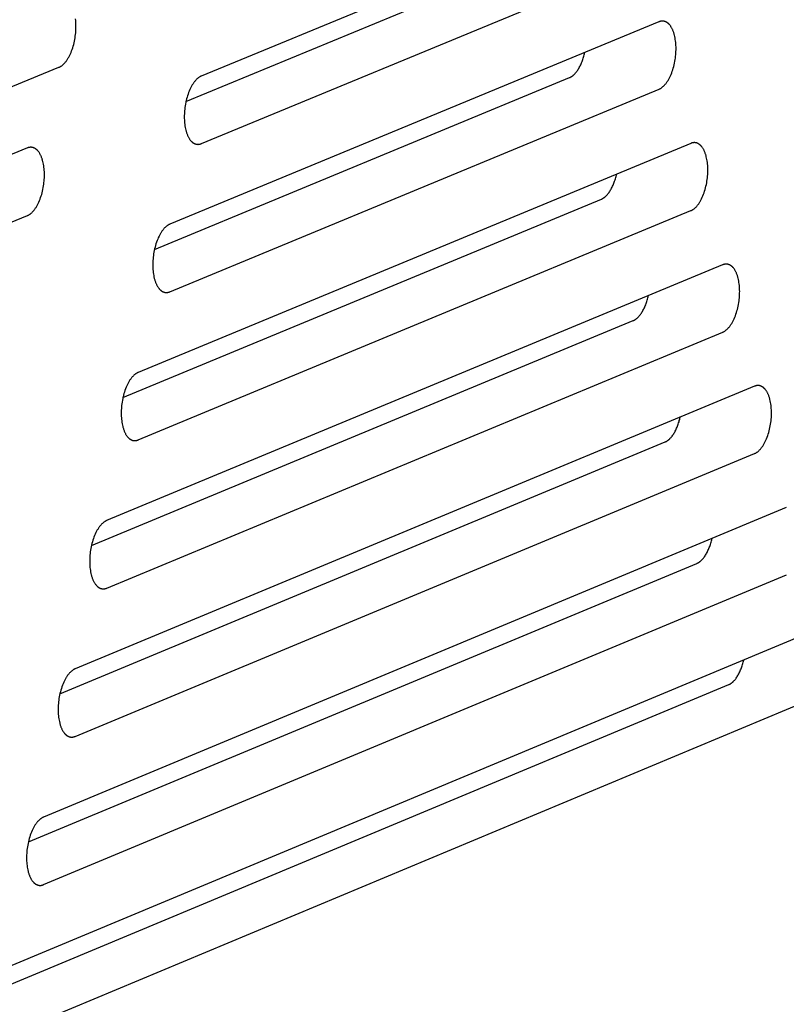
# Model space of a CAD drawing. Extents: x 11880 to 25577, y 6756 to 10446.
# Tile 71 of 87: x 23507 to 23527, y 7508 to 7534. Entities that reach past the tile are written whole.
import ezdxf

# ---------------------------------------------------------------- set-up
doc = ezdxf.new("R2010")
doc.units = 0
doc.header["$MEASUREMENT"] = 0
doc.layers.add('HAIRLINE', color=178, linetype='CONTINUOUS')

msp = doc.modelspace()

# ---------------------------------------------------------------- linework, layer by layer
at = {"layer": 'HAIRLINE'}
for p, q in [((23522.438, 7537.217), (23511.304, 7532.618)), ((23510.904, 7531.958), (23520.1, 7535.757)), ((23511.307, 7530.853), (23522.441, 7535.457)), ((23523.271, 7534.038), (23510.479, 7528.745)), ((23510.081, 7528.087), (23520.934, 7532.579)), ((23510.483, 7526.98), (23523.274, 7532.278)), ((23524.104, 7530.86), (23509.655, 7524.871)), ((23509.256, 7524.215), (23521.767, 7529.402)), ((23487.154, 7520.868), (23506.758, 7528.973)), ((23509.658, 7523.106), (23524.107, 7529.101)), ((23524.936, 7527.684), (23508.83, 7520.996)), ((23508.432, 7520.342), (23522.599, 7526.226)), ((23508.833, 7519.231), (23524.939, 7525.924)), ((23525.768, 7524.509), (23508.005, 7517.12)), ((23507.608, 7516.469), (23523.432, 7523.052)), ((23508.008, 7515.355), (23525.771, 7522.75)), ((23526.6, 7521.335), (23507.18, 7513.243)), ((23506.783, 7512.594), (23524.264, 7519.879)), ((23507.183, 7511.478), (23526.603, 7519.576)), ((23527.431, 7518.162), (23506.354, 7509.365)), ((23505.958, 7508.718), (23525.095, 7516.707)), ((23506.358, 7507.6), (23527.434, 7516.404))]:
    msp.add_line(p, q, dxfattribs=at)
for points in [[(23507.584, 7532.849), (23507.589, 7532.851), (23507.594, 7532.853), (23507.599, 7532.855), (23507.604, 7532.858), (23507.609, 7532.86), (23507.614, 7532.863), (23507.624, 7532.869), (23507.634, 7532.875), (23507.644, 7532.882), (23507.655, 7532.889), (23507.665, 7532.897), (23507.675, 7532.905), (23507.686, 7532.914), (23507.696, 7532.923), (23507.706, 7532.933), (23507.717, 7532.944), (23507.727, 7532.955), (23507.738, 7532.966), (23507.748, 7532.978), (23507.758, 7532.991), (23507.768, 7533.004), (23507.778, 7533.018), (23507.788, 7533.032), (23507.798, 7533.046), (23507.808, 7533.062), (23507.818, 7533.077), (23507.828, 7533.093), (23507.837, 7533.11), (23507.846, 7533.127), (23507.864, 7533.162), (23507.882, 7533.199), (23507.899, 7533.237), (23507.914, 7533.277), (23507.929, 7533.318), (23507.943, 7533.36), (23507.956, 7533.402), (23507.968, 7533.446), (23507.979, 7533.49), (23507.989, 7533.534), (23507.997, 7533.578), (23508.005, 7533.622), (23508.011, 7533.666), (23508.017, 7533.709), (23508.021, 7533.752), (23508.024, 7533.794), (23508.026, 7533.836), (23508.028, 7533.876), (23508.028, 7533.916), (23508.028, 7533.955), (23508.026, 7533.994), (23508.024, 7534.034), (23508.02, 7534.073), (23508.016, 7534.113)], [(23523.274, 7532.278), (23523.279, 7532.28), (23523.284, 7532.282), (23523.289, 7532.285), (23523.294, 7532.287), (23523.299, 7532.29), (23523.304, 7532.292), (23523.314, 7532.298), (23523.324, 7532.304), (23523.335, 7532.311), (23523.345, 7532.318), (23523.355, 7532.326), (23523.365, 7532.334), (23523.376, 7532.343), (23523.386, 7532.353), (23523.396, 7532.362), (23523.407, 7532.373), (23523.417, 7532.384), (23523.427, 7532.395), (23523.437, 7532.407), (23523.448, 7532.42), (23523.458, 7532.433), (23523.468, 7532.446), (23523.478, 7532.461), (23523.488, 7532.475), (23523.497, 7532.49), (23523.507, 7532.506), (23523.517, 7532.522), (23523.526, 7532.538), (23523.535, 7532.555), (23523.553, 7532.59), (23523.571, 7532.627), (23523.587, 7532.665), (23523.603, 7532.705), (23523.618, 7532.746), (23523.632, 7532.787), (23523.645, 7532.83), (23523.656, 7532.873), (23523.667, 7532.917), (23523.677, 7532.961), (23523.685, 7533.005), (23523.693, 7533.049), (23523.699, 7533.092), (23523.705, 7533.136), (23523.709, 7533.178), (23523.712, 7533.22), (23523.714, 7533.262), (23523.716, 7533.302), (23523.716, 7533.342), (23523.716, 7533.381), (23523.714, 7533.42), (23523.712, 7533.459), (23523.708, 7533.499), (23523.704, 7533.538), (23523.698, 7533.577), (23523.692, 7533.615), (23523.684, 7533.653), (23523.676, 7533.689), (23523.671, 7533.707), (23523.666, 7533.725), (23523.661, 7533.743), (23523.655, 7533.76), (23523.649, 7533.777), (23523.643, 7533.793), (23523.637, 7533.809), (23523.63, 7533.825), (23523.623, 7533.84), (23523.616, 7533.855), (23523.609, 7533.87), (23523.601, 7533.884), (23523.593, 7533.897), (23523.585, 7533.91), (23523.577, 7533.923), (23523.568, 7533.935), (23523.56, 7533.946), (23523.551, 7533.957), (23523.547, 7533.962), (23523.542, 7533.967), (23523.537, 7533.972), (23523.533, 7533.977), (23523.528, 7533.982), (23523.524, 7533.986), (23523.519, 7533.991), (23523.514, 7533.995), (23523.509, 7533.999), (23523.505, 7534.003), (23523.5, 7534.007), (23523.495, 7534.011), (23523.49, 7534.014), (23523.485, 7534.018), (23523.48, 7534.021), (23523.475, 7534.024), (23523.47, 7534.027), (23523.465, 7534.03), (23523.46, 7534.033), (23523.455, 7534.035), (23523.45, 7534.038), (23523.445, 7534.04), (23523.44, 7534.042), (23523.435, 7534.044), (23523.429, 7534.046), (23523.424, 7534.047), (23523.419, 7534.049), (23523.414, 7534.05), (23523.409, 7534.052), (23523.404, 7534.053), (23523.399, 7534.054), (23523.393, 7534.055), (23523.388, 7534.055), (23523.383, 7534.056), (23523.378, 7534.057), (23523.373, 7534.057), (23523.368, 7534.057), (23523.362, 7534.057), (23523.357, 7534.057), (23523.352, 7534.057), (23523.347, 7534.057), (23523.342, 7534.056), (23523.337, 7534.056), (23523.332, 7534.055), (23523.326, 7534.054), (23523.321, 7534.053), (23523.316, 7534.052), (23523.311, 7534.051), (23523.306, 7534.05), (23523.301, 7534.049), (23523.296, 7534.047), (23523.291, 7534.046), (23523.286, 7534.044), (23523.281, 7534.042), (23523.276, 7534.04), (23523.271, 7534.038)], [(23520.934, 7532.579), (23520.941, 7532.582), (23520.947, 7532.585), (23520.954, 7532.589), (23520.961, 7532.592), (23520.968, 7532.596), (23520.976, 7532.6), (23520.983, 7532.605), (23520.99, 7532.609), (23520.997, 7532.614), (23521.004, 7532.619), (23521.011, 7532.625), (23521.018, 7532.63), (23521.026, 7532.636), (23521.033, 7532.642), (23521.04, 7532.649), (23521.047, 7532.656), (23521.055, 7532.662), (23521.062, 7532.67), (23521.069, 7532.677), (23521.076, 7532.685), (23521.091, 7532.701), (23521.105, 7532.718), (23521.119, 7532.737), (23521.133, 7532.756), (23521.147, 7532.776), (23521.161, 7532.797), (23521.174, 7532.82), (23521.187, 7532.843), (23521.2, 7532.867), (23521.213, 7532.891), (23521.225, 7532.917), (23521.237, 7532.943), (23521.248, 7532.97), (23521.259, 7532.998), (23521.27, 7533.026), (23521.28, 7533.055), (23521.29, 7533.084), (23521.299, 7533.114), (23521.308, 7533.144), (23521.316, 7533.174), (23521.323, 7533.204), (23521.331, 7533.235)], [(23487.142, 7524.412), (23507.584, 7532.849)], [(23511.304, 7532.618), (23511.299, 7532.616), (23511.294, 7532.614), (23511.289, 7532.611), (23511.284, 7532.609), (23511.279, 7532.606), (23511.274, 7532.604), (23511.264, 7532.598), (23511.253, 7532.592), (23511.243, 7532.585), (23511.233, 7532.577), (23511.223, 7532.57), (23511.212, 7532.561), (23511.202, 7532.552), (23511.192, 7532.543), (23511.181, 7532.533), (23511.171, 7532.523), (23511.16, 7532.512), (23511.15, 7532.5), (23511.14, 7532.488), (23511.13, 7532.476), (23511.119, 7532.463), (23511.109, 7532.449), (23511.099, 7532.435), (23511.089, 7532.42), (23511.079, 7532.405), (23511.07, 7532.389), (23511.06, 7532.373), (23511.051, 7532.357), (23511.041, 7532.34), (23511.023, 7532.305), (23511.006, 7532.268), (23510.989, 7532.229), (23510.973, 7532.19), (23510.958, 7532.149), (23510.945, 7532.107), (23510.932, 7532.064), (23510.92, 7532.021), (23510.909, 7531.977), (23510.899, 7531.933), (23510.891, 7531.889), (23510.883, 7531.845), (23510.877, 7531.801), (23510.871, 7531.758), (23510.867, 7531.715), (23510.864, 7531.673), (23510.862, 7531.632), (23510.86, 7531.591), (23510.86, 7531.552), (23510.86, 7531.512), (23510.862, 7531.473), (23510.864, 7531.433), (23510.868, 7531.394), (23510.872, 7531.355), (23510.878, 7531.316), (23510.884, 7531.277), (23510.892, 7531.24), (23510.901, 7531.203), (23510.905, 7531.185), (23510.91, 7531.167), (23510.916, 7531.149), (23510.921, 7531.132), (23510.927, 7531.115), (23510.933, 7531.099), (23510.94, 7531.083), (23510.946, 7531.067), (23510.953, 7531.051), (23510.961, 7531.037), (23510.968, 7531.022), (23510.976, 7531.008), (23510.983, 7530.995), (23510.992, 7530.981), (23511, 7530.969), (23511.008, 7530.957), (23511.017, 7530.945), (23511.026, 7530.935), (23511.03, 7530.929), (23511.035, 7530.924), (23511.039, 7530.919), (23511.044, 7530.914), (23511.049, 7530.91), (23511.053, 7530.905), (23511.058, 7530.901), (23511.063, 7530.896), (23511.068, 7530.892), (23511.073, 7530.888), (23511.077, 7530.884), (23511.082, 7530.881), (23511.087, 7530.877), (23511.092, 7530.874), (23511.097, 7530.87), (23511.102, 7530.867), (23511.107, 7530.864), (23511.112, 7530.861), (23511.117, 7530.859), (23511.122, 7530.856), (23511.127, 7530.854), (23511.133, 7530.852), (23511.138, 7530.849), (23511.143, 7530.847), (23511.148, 7530.846), (23511.153, 7530.844), (23511.158, 7530.842), (23511.164, 7530.841), (23511.169, 7530.84), (23511.174, 7530.839), (23511.179, 7530.838), (23511.184, 7530.837), (23511.19, 7530.836), (23511.195, 7530.835), (23511.2, 7530.835), (23511.205, 7530.835), (23511.21, 7530.834), (23511.215, 7530.834), (23511.221, 7530.834), (23511.226, 7530.834), (23511.231, 7530.835), (23511.236, 7530.835), (23511.241, 7530.836), (23511.246, 7530.836), (23511.252, 7530.837), (23511.257, 7530.838), (23511.262, 7530.839), (23511.267, 7530.84), (23511.272, 7530.842), (23511.277, 7530.843), (23511.282, 7530.844), (23511.287, 7530.846), (23511.292, 7530.848), (23511.297, 7530.849), (23511.302, 7530.851), (23511.307, 7530.853)], [(23506.758, 7528.973), (23506.763, 7528.975), (23506.768, 7528.977), (23506.773, 7528.979), (23506.778, 7528.982), (23506.783, 7528.984), (23506.788, 7528.987), (23506.798, 7528.993), (23506.809, 7528.999), (23506.819, 7529.006), (23506.829, 7529.013), (23506.839, 7529.021), (23506.85, 7529.029), (23506.86, 7529.038), (23506.871, 7529.048), (23506.881, 7529.058), (23506.891, 7529.068), (23506.902, 7529.079), (23506.912, 7529.091), (23506.922, 7529.103), (23506.933, 7529.115), (23506.943, 7529.128), (23506.953, 7529.142), (23506.963, 7529.156), (23506.973, 7529.171), (23506.983, 7529.186), (23506.993, 7529.201), (23507.002, 7529.218), (23507.012, 7529.234), (23507.021, 7529.251), (23507.039, 7529.286), (23507.057, 7529.323), (23507.073, 7529.362), (23507.089, 7529.401), (23507.104, 7529.442), (23507.118, 7529.484), (23507.131, 7529.527), (23507.143, 7529.57), (23507.154, 7529.614), (23507.163, 7529.658), (23507.172, 7529.702), (23507.18, 7529.746), (23507.186, 7529.79), (23507.191, 7529.833), (23507.196, 7529.876), (23507.199, 7529.919), (23507.201, 7529.96), (23507.202, 7530.001), (23507.203, 7530.04), (23507.202, 7530.079), (23507.201, 7530.119), (23507.198, 7530.158), (23507.195, 7530.198), (23507.191, 7530.237), (23507.185, 7530.276), (23507.178, 7530.314), (23507.171, 7530.352), (23507.162, 7530.389), (23507.157, 7530.407), (23507.152, 7530.425), (23507.147, 7530.443), (23507.141, 7530.46), (23507.135, 7530.477), (23507.129, 7530.493), (23507.123, 7530.509), (23507.116, 7530.525), (23507.109, 7530.541), (23507.102, 7530.555), (23507.094, 7530.57), (23507.087, 7530.584), (23507.079, 7530.598), (23507.071, 7530.611), (23507.063, 7530.623), (23507.054, 7530.635), (23507.045, 7530.647), (23507.036, 7530.658), (23507.032, 7530.663), (23507.027, 7530.668), (23507.023, 7530.673), (23507.018, 7530.678), (23507.014, 7530.682), (23507.009, 7530.687), (23507.004, 7530.691), (23506.999, 7530.696), (23506.994, 7530.7), (23506.99, 7530.704), (23506.985, 7530.708), (23506.98, 7530.711), (23506.975, 7530.715), (23506.97, 7530.718), (23506.965, 7530.722), (23506.96, 7530.725), (23506.955, 7530.728), (23506.95, 7530.731), (23506.945, 7530.733), (23506.94, 7530.736), (23506.935, 7530.738), (23506.93, 7530.741), (23506.924, 7530.743), (23506.919, 7530.745), (23506.914, 7530.747), (23506.909, 7530.748), (23506.904, 7530.75), (23506.899, 7530.751), (23506.893, 7530.752), (23506.888, 7530.754), (23506.883, 7530.755), (23506.878, 7530.755), (23506.873, 7530.756), (23506.867, 7530.757), (23506.862, 7530.757), (23506.857, 7530.758), (23506.852, 7530.758), (23506.846, 7530.758), (23506.841, 7530.758), (23506.836, 7530.758), (23506.831, 7530.757), (23506.826, 7530.757), (23506.821, 7530.756), (23506.815, 7530.756), (23506.81, 7530.755), (23506.805, 7530.754), (23506.8, 7530.753), (23506.795, 7530.752), (23506.79, 7530.751), (23506.785, 7530.749), (23506.78, 7530.748), (23506.775, 7530.746), (23506.77, 7530.745), (23506.765, 7530.743), (23506.76, 7530.741), (23487.151, 7522.641)], [(23524.107, 7529.101), (23524.112, 7529.103), (23524.117, 7529.105), (23524.122, 7529.107), (23524.127, 7529.11), (23524.132, 7529.112), (23524.137, 7529.115), (23524.147, 7529.121), (23524.157, 7529.127), (23524.167, 7529.134), (23524.177, 7529.141), (23524.188, 7529.149), (23524.198, 7529.157), (23524.208, 7529.166), (23524.219, 7529.175), (23524.229, 7529.185), (23524.239, 7529.195), (23524.25, 7529.206), (23524.26, 7529.218), (23524.27, 7529.23), (23524.28, 7529.242), (23524.29, 7529.256), (23524.3, 7529.269), (23524.31, 7529.283), (23524.32, 7529.298), (23524.33, 7529.313), (23524.34, 7529.328), (23524.349, 7529.344), (23524.359, 7529.361), (23524.368, 7529.378), (23524.386, 7529.413), (23524.403, 7529.45), (23524.42, 7529.488), (23524.436, 7529.528), (23524.45, 7529.568), (23524.464, 7529.61), (23524.477, 7529.653), (23524.489, 7529.696), (23524.5, 7529.739), (23524.509, 7529.783), (23524.518, 7529.827), (23524.525, 7529.871), (23524.532, 7529.915), (23524.537, 7529.958), (23524.541, 7530.001), (23524.545, 7530.043), (23524.547, 7530.084), (23524.548, 7530.125), (23524.549, 7530.164), (23524.548, 7530.203), (23524.547, 7530.242), (23524.544, 7530.282), (23524.541, 7530.321), (23524.536, 7530.36), (23524.531, 7530.399), (23524.524, 7530.437), (23524.517, 7530.475), (23524.508, 7530.512), (23524.503, 7530.53), (23524.498, 7530.548), (23524.493, 7530.565), (23524.487, 7530.582), (23524.482, 7530.599), (23524.475, 7530.616), (23524.469, 7530.632), (23524.462, 7530.647), (23524.456, 7530.663), (23524.449, 7530.678), (23524.441, 7530.692), (23524.434, 7530.706), (23524.426, 7530.719), (23524.418, 7530.732), (23524.409, 7530.745), (23524.401, 7530.757), (23524.392, 7530.768), (23524.384, 7530.779), (23524.379, 7530.785), (23524.375, 7530.79), (23524.37, 7530.795), (23524.365, 7530.799), (23524.361, 7530.804), (23524.356, 7530.809), (23524.351, 7530.813), (23524.347, 7530.817), (23524.342, 7530.822), (23524.337, 7530.826), (23524.332, 7530.829), (23524.327, 7530.833), (23524.323, 7530.837), (23524.318, 7530.84), (23524.313, 7530.843), (23524.308, 7530.846), (23524.303, 7530.849), (23524.298, 7530.852), (23524.293, 7530.855), (23524.288, 7530.857), (23524.283, 7530.86), (23524.277, 7530.862), (23524.272, 7530.864), (23524.267, 7530.866), (23524.262, 7530.868), (23524.257, 7530.87), (23524.252, 7530.871), (23524.247, 7530.873), (23524.242, 7530.874), (23524.236, 7530.875), (23524.231, 7530.876), (23524.226, 7530.877), (23524.221, 7530.878), (23524.216, 7530.878), (23524.21, 7530.879), (23524.205, 7530.879), (23524.2, 7530.879), (23524.195, 7530.879), (23524.19, 7530.879), (23524.185, 7530.879), (23524.18, 7530.879), (23524.174, 7530.878), (23524.169, 7530.878), (23524.164, 7530.877), (23524.159, 7530.876), (23524.154, 7530.875), (23524.149, 7530.874), (23524.144, 7530.873), (23524.139, 7530.872), (23524.134, 7530.871), (23524.129, 7530.869), (23524.124, 7530.868), (23524.119, 7530.866), (23524.114, 7530.864), (23524.109, 7530.862), (23524.104, 7530.86)], [(23521.767, 7529.402), (23521.774, 7529.405), (23521.78, 7529.408), (23521.787, 7529.412), (23521.794, 7529.415), (23521.801, 7529.419), (23521.808, 7529.423), (23521.815, 7529.428), (23521.823, 7529.432), (23521.83, 7529.437), (23521.837, 7529.442), (23521.844, 7529.448), (23521.851, 7529.453), (23521.858, 7529.459), (23521.866, 7529.465), (23521.873, 7529.472), (23521.88, 7529.478), (23521.887, 7529.485), (23521.894, 7529.492), (23521.902, 7529.5), (23521.909, 7529.508), (23521.923, 7529.524), (23521.937, 7529.541), (23521.952, 7529.559), (23521.966, 7529.578), (23521.979, 7529.598), (23521.993, 7529.62), (23522.006, 7529.642), (23522.02, 7529.665), (23522.032, 7529.689), (23522.045, 7529.713), (23522.057, 7529.739), (23522.069, 7529.765), (23522.08, 7529.792), (23522.091, 7529.819), (23522.102, 7529.847), (23522.112, 7529.876), (23522.122, 7529.905), (23522.131, 7529.935), (23522.14, 7529.965), (23522.148, 7529.995), (23522.156, 7530.025), (23522.163, 7530.056)], [(23510.479, 7528.745), (23510.474, 7528.743), (23510.469, 7528.741), (23510.464, 7528.738), (23510.459, 7528.736), (23510.454, 7528.733), (23510.449, 7528.731), (23510.439, 7528.725), (23510.429, 7528.718), (23510.419, 7528.712), (23510.409, 7528.704), (23510.398, 7528.697), (23510.388, 7528.688), (23510.378, 7528.679), (23510.367, 7528.67), (23510.357, 7528.66), (23510.346, 7528.65), (23510.336, 7528.639), (23510.326, 7528.627), (23510.315, 7528.615), (23510.305, 7528.602), (23510.295, 7528.589), (23510.285, 7528.576), (23510.275, 7528.562), (23510.265, 7528.547), (23510.255, 7528.532), (23510.245, 7528.516), (23510.236, 7528.5), (23510.226, 7528.484), (23510.217, 7528.467), (23510.199, 7528.431), (23510.181, 7528.394), (23510.165, 7528.356), (23510.149, 7528.316), (23510.134, 7528.276), (23510.12, 7528.234), (23510.107, 7528.191), (23510.095, 7528.148), (23510.084, 7528.104), (23510.075, 7528.06), (23510.066, 7528.016), (23510.059, 7527.972), (23510.052, 7527.928), (23510.047, 7527.885), (23510.043, 7527.842), (23510.039, 7527.8), (23510.037, 7527.758), (23510.036, 7527.718), (23510.035, 7527.678), (23510.036, 7527.639), (23510.037, 7527.6), (23510.04, 7527.56), (23510.043, 7527.521), (23510.048, 7527.481), (23510.053, 7527.442), (23510.06, 7527.404), (23510.067, 7527.366), (23510.076, 7527.329), (23510.081, 7527.311), (23510.086, 7527.293), (23510.091, 7527.276), (23510.097, 7527.259), (23510.103, 7527.242), (23510.109, 7527.225), (23510.115, 7527.209), (23510.122, 7527.193), (23510.129, 7527.178), (23510.136, 7527.163), (23510.144, 7527.149), (23510.151, 7527.135), (23510.159, 7527.121), (23510.167, 7527.108), (23510.175, 7527.096), (23510.184, 7527.084), (23510.193, 7527.072), (23510.201, 7527.061), (23510.206, 7527.056), (23510.21, 7527.051), (23510.215, 7527.046), (23510.22, 7527.041), (23510.224, 7527.036), (23510.229, 7527.032), (23510.234, 7527.027), (23510.239, 7527.023), (23510.243, 7527.019), (23510.248, 7527.015), (23510.253, 7527.011), (23510.258, 7527.007), (23510.263, 7527.004), (23510.268, 7527), (23510.273, 7526.997), (23510.278, 7526.994), (23510.283, 7526.991), (23510.288, 7526.988), (23510.293, 7526.985), (23510.298, 7526.983), (23510.303, 7526.981), (23510.308, 7526.978), (23510.313, 7526.976), (23510.319, 7526.974), (23510.324, 7526.972), (23510.329, 7526.971), (23510.334, 7526.969), (23510.339, 7526.968), (23510.344, 7526.966), (23510.35, 7526.965), (23510.355, 7526.964), (23510.36, 7526.963), (23510.365, 7526.963), (23510.37, 7526.962), (23510.376, 7526.962), (23510.381, 7526.961), (23510.386, 7526.961), (23510.391, 7526.961), (23510.396, 7526.961), (23510.402, 7526.961), (23510.407, 7526.962), (23510.412, 7526.962), (23510.417, 7526.963), (23510.422, 7526.963), (23510.427, 7526.964), (23510.432, 7526.965), (23510.437, 7526.966), (23510.443, 7526.967), (23510.448, 7526.968), (23510.453, 7526.97), (23510.458, 7526.971), (23510.463, 7526.973), (23510.468, 7526.974), (23510.473, 7526.976), (23510.478, 7526.978), (23510.483, 7526.98)], [(23524.939, 7525.924), (23524.944, 7525.927), (23524.949, 7525.929), (23524.954, 7525.931), (23524.959, 7525.933), (23524.964, 7525.936), (23524.969, 7525.939), (23524.979, 7525.945), (23524.989, 7525.951), (23524.999, 7525.958), (23525.01, 7525.965), (23525.02, 7525.973), (23525.03, 7525.981), (23525.041, 7525.99), (23525.051, 7525.999), (23525.061, 7526.009), (23525.071, 7526.019), (23525.082, 7526.03), (23525.092, 7526.042), (23525.102, 7526.054), (23525.112, 7526.066), (23525.123, 7526.08), (23525.133, 7526.093), (23525.143, 7526.107), (23525.152, 7526.122), (23525.162, 7526.137), (23525.172, 7526.152), (23525.181, 7526.168), (23525.191, 7526.185), (23525.2, 7526.202), (23525.218, 7526.237), (23525.235, 7526.274), (23525.252, 7526.312), (23525.268, 7526.352), (23525.283, 7526.392), (23525.296, 7526.434), (23525.309, 7526.477), (23525.321, 7526.52), (23525.332, 7526.563), (23525.342, 7526.607), (23525.35, 7526.651), (23525.358, 7526.695), (23525.364, 7526.739), (23525.369, 7526.782), (23525.374, 7526.825), (23525.377, 7526.867), (23525.379, 7526.908), (23525.38, 7526.949), (23525.381, 7526.988), (23525.38, 7527.027), (23525.379, 7527.066), (23525.376, 7527.106), (23525.373, 7527.145), (23525.369, 7527.184), (23525.363, 7527.223), (23525.357, 7527.261), (23525.349, 7527.299), (23525.34, 7527.336), (23525.336, 7527.354), (23525.33, 7527.372), (23525.325, 7527.389), (23525.32, 7527.406), (23525.314, 7527.423), (23525.308, 7527.439), (23525.301, 7527.456), (23525.295, 7527.471), (23525.288, 7527.486), (23525.281, 7527.501), (23525.273, 7527.516), (23525.266, 7527.53), (23525.258, 7527.543), (23525.25, 7527.556), (23525.242, 7527.569), (23525.233, 7527.581), (23525.225, 7527.592), (23525.216, 7527.603), (23525.211, 7527.608), (23525.207, 7527.613), (23525.202, 7527.618), (23525.198, 7527.623), (23525.193, 7527.628), (23525.188, 7527.632), (23525.184, 7527.637), (23525.179, 7527.641), (23525.174, 7527.645), (23525.169, 7527.649), (23525.165, 7527.653), (23525.16, 7527.657), (23525.155, 7527.66), (23525.15, 7527.664), (23525.145, 7527.667), (23525.14, 7527.67), (23525.135, 7527.673), (23525.13, 7527.676), (23525.125, 7527.678), (23525.12, 7527.681), (23525.115, 7527.683), (23525.11, 7527.686), (23525.105, 7527.688), (23525.099, 7527.69), (23525.094, 7527.692), (23525.089, 7527.693), (23525.084, 7527.695), (23525.079, 7527.696), (23525.074, 7527.697), (23525.069, 7527.699), (23525.063, 7527.7), (23525.058, 7527.7), (23525.053, 7527.701), (23525.048, 7527.702), (23525.043, 7527.702), (23525.038, 7527.703), (23525.032, 7527.703), (23525.027, 7527.703), (23525.022, 7527.703), (23525.017, 7527.703), (23525.012, 7527.702), (23525.007, 7527.702), (23525.002, 7527.701), (23524.996, 7527.701), (23524.991, 7527.7), (23524.986, 7527.699), (23524.981, 7527.698), (23524.976, 7527.697), (23524.971, 7527.696), (23524.966, 7527.694), (23524.961, 7527.693), (23524.956, 7527.691), (23524.951, 7527.689), (23524.946, 7527.688), (23524.941, 7527.686), (23524.936, 7527.684)], [(23522.599, 7526.226), (23522.606, 7526.229), (23522.613, 7526.232), (23522.62, 7526.236), (23522.627, 7526.24), (23522.634, 7526.243), (23522.641, 7526.248), (23522.648, 7526.252), (23522.655, 7526.256), (23522.662, 7526.261), (23522.669, 7526.266), (23522.676, 7526.272), (23522.684, 7526.277), (23522.691, 7526.283), (23522.698, 7526.289), (23522.705, 7526.296), (23522.712, 7526.302), (23522.72, 7526.309), (23522.727, 7526.316), (23522.734, 7526.324), (23522.741, 7526.331), (23522.755, 7526.348), (23522.77, 7526.365), (23522.784, 7526.383), (23522.798, 7526.402), (23522.811, 7526.422), (23522.825, 7526.443), (23522.838, 7526.465), (23522.852, 7526.488), (23522.864, 7526.512), (23522.877, 7526.536), (23522.889, 7526.562), (23522.901, 7526.588), (23522.912, 7526.615), (23522.923, 7526.642), (23522.934, 7526.67), (23522.944, 7526.699), (23522.954, 7526.728), (23522.963, 7526.757), (23522.972, 7526.787), (23522.98, 7526.817), (23522.988, 7526.847), (23522.995, 7526.878)], [(23509.655, 7524.871), (23509.65, 7524.869), (23509.645, 7524.867), (23509.64, 7524.864), (23509.635, 7524.862), (23509.63, 7524.859), (23509.625, 7524.857), (23509.615, 7524.851), (23509.605, 7524.844), (23509.594, 7524.838), (23509.584, 7524.83), (23509.574, 7524.823), (23509.563, 7524.814), (23509.553, 7524.805), (23509.543, 7524.796), (23509.532, 7524.786), (23509.522, 7524.776), (23509.511, 7524.765), (23509.501, 7524.753), (23509.491, 7524.741), (23509.481, 7524.728), (23509.47, 7524.715), (23509.46, 7524.702), (23509.45, 7524.688), (23509.44, 7524.673), (23509.43, 7524.658), (23509.421, 7524.642), (23509.411, 7524.626), (23509.402, 7524.609), (23509.392, 7524.592), (23509.374, 7524.557), (23509.357, 7524.52), (23509.34, 7524.482), (23509.324, 7524.442), (23509.309, 7524.401), (23509.295, 7524.359), (23509.283, 7524.317), (23509.271, 7524.273), (23509.26, 7524.23), (23509.25, 7524.186), (23509.241, 7524.142), (23509.234, 7524.097), (23509.228, 7524.054), (23509.222, 7524.01), (23509.218, 7523.967), (23509.215, 7523.925), (23509.212, 7523.884), (23509.211, 7523.843), (23509.211, 7523.804), (23509.211, 7523.765), (23509.213, 7523.725), (23509.215, 7523.686), (23509.219, 7523.646), (23509.223, 7523.607), (23509.228, 7523.568), (23509.235, 7523.53), (23509.243, 7523.492), (23509.251, 7523.455), (23509.256, 7523.437), (23509.261, 7523.419), (23509.267, 7523.401), (23509.272, 7523.384), (23509.278, 7523.367), (23509.284, 7523.351), (23509.291, 7523.335), (23509.297, 7523.319), (23509.304, 7523.304), (23509.311, 7523.289), (23509.319, 7523.274), (23509.327, 7523.26), (23509.334, 7523.247), (23509.342, 7523.234), (23509.351, 7523.221), (23509.359, 7523.209), (23509.368, 7523.198), (23509.377, 7523.187), (23509.381, 7523.182), (23509.386, 7523.177), (23509.39, 7523.172), (23509.395, 7523.167), (23509.4, 7523.162), (23509.404, 7523.157), (23509.409, 7523.153), (23509.414, 7523.149), (23509.419, 7523.145), (23509.424, 7523.141), (23509.428, 7523.137), (23509.433, 7523.133), (23509.438, 7523.13), (23509.443, 7523.126), (23509.448, 7523.123), (23509.453, 7523.12), (23509.458, 7523.117), (23509.463, 7523.114), (23509.468, 7523.111), (23509.473, 7523.109), (23509.479, 7523.106), (23509.484, 7523.104), (23509.489, 7523.102), (23509.494, 7523.1), (23509.499, 7523.098), (23509.504, 7523.096), (23509.509, 7523.095), (23509.515, 7523.093), (23509.52, 7523.092), (23509.525, 7523.091), (23509.53, 7523.09), (23509.535, 7523.089), (23509.541, 7523.089), (23509.546, 7523.088), (23509.551, 7523.087), (23509.556, 7523.087), (23509.561, 7523.087), (23509.567, 7523.087), (23509.572, 7523.087), (23509.577, 7523.087), (23509.582, 7523.087), (23509.587, 7523.088), (23509.592, 7523.088), (23509.598, 7523.089), (23509.603, 7523.09), (23509.608, 7523.091), (23509.613, 7523.092), (23509.618, 7523.093), (23509.623, 7523.094), (23509.628, 7523.096), (23509.633, 7523.097), (23509.638, 7523.099), (23509.643, 7523.1), (23509.648, 7523.102), (23509.653, 7523.104), (23509.658, 7523.106)], [(23525.771, 7522.75), (23525.776, 7522.752), (23525.781, 7522.754), (23525.786, 7522.756), (23525.791, 7522.759), (23525.796, 7522.761), (23525.801, 7522.764), (23525.811, 7522.77), (23525.821, 7522.776), (23525.831, 7522.783), (23525.842, 7522.79), (23525.852, 7522.798), (23525.862, 7522.806), (23525.872, 7522.815), (23525.883, 7522.824), (23525.893, 7522.834), (23525.903, 7522.845), (23525.914, 7522.856), (23525.924, 7522.867), (23525.934, 7522.879), (23525.944, 7522.892), (23525.954, 7522.905), (23525.964, 7522.918), (23525.974, 7522.933), (23525.984, 7522.947), (23525.994, 7522.962), (23526.004, 7522.978), (23526.013, 7522.994), (23526.023, 7523.01), (23526.032, 7523.027), (23526.05, 7523.062), (23526.067, 7523.099), (23526.084, 7523.138), (23526.1, 7523.177), (23526.114, 7523.218), (23526.128, 7523.26), (23526.141, 7523.302), (23526.153, 7523.345), (23526.164, 7523.389), (23526.173, 7523.433), (23526.182, 7523.477), (23526.189, 7523.521), (23526.196, 7523.564), (23526.201, 7523.608), (23526.205, 7523.65), (23526.209, 7523.692), (23526.211, 7523.734), (23526.212, 7523.774), (23526.212, 7523.813), (23526.212, 7523.852), (23526.211, 7523.892), (23526.208, 7523.931), (23526.205, 7523.97), (23526.2, 7524.009), (23526.195, 7524.048), (23526.188, 7524.086), (23526.181, 7524.124), (23526.172, 7524.161), (23526.167, 7524.179), (23526.162, 7524.197), (23526.157, 7524.214), (23526.151, 7524.231), (23526.146, 7524.248), (23526.139, 7524.265), (23526.133, 7524.281), (23526.126, 7524.296), (23526.12, 7524.312), (23526.113, 7524.326), (23526.105, 7524.341), (23526.098, 7524.355), (23526.09, 7524.368), (23526.082, 7524.381), (23526.074, 7524.394), (23526.065, 7524.406), (23526.056, 7524.417), (23526.048, 7524.428), (23526.043, 7524.433), (23526.039, 7524.438), (23526.034, 7524.443), (23526.03, 7524.448), (23526.025, 7524.453), (23526.02, 7524.457), (23526.016, 7524.462), (23526.011, 7524.466), (23526.006, 7524.47), (23526.001, 7524.474), (23525.996, 7524.478), (23525.992, 7524.482), (23525.987, 7524.485), (23525.982, 7524.489), (23525.977, 7524.492), (23525.972, 7524.495), (23525.967, 7524.498), (23525.962, 7524.501), (23525.957, 7524.503), (23525.952, 7524.506), (23525.947, 7524.508), (23525.942, 7524.511), (23525.936, 7524.513), (23525.931, 7524.515), (23525.926, 7524.516), (23525.921, 7524.518), (23525.916, 7524.52), (23525.911, 7524.521), (23525.906, 7524.522), (23525.901, 7524.524), (23525.895, 7524.525), (23525.89, 7524.525), (23525.885, 7524.526), (23525.88, 7524.527), (23525.875, 7524.527), (23525.87, 7524.527), (23525.864, 7524.528), (23525.859, 7524.528), (23525.854, 7524.528), (23525.849, 7524.527), (23525.844, 7524.527), (23525.839, 7524.527), (23525.834, 7524.526), (23525.828, 7524.525), (23525.823, 7524.525), (23525.818, 7524.524), (23525.813, 7524.523), (23525.808, 7524.522), (23525.803, 7524.52), (23525.798, 7524.519), (23525.793, 7524.518), (23525.788, 7524.516), (23525.783, 7524.514), (23525.778, 7524.513), (23525.773, 7524.511), (23525.768, 7524.509)], [(23523.432, 7523.052), (23523.439, 7523.055), (23523.445, 7523.058), (23523.452, 7523.062), (23523.459, 7523.065), (23523.466, 7523.069), (23523.473, 7523.073), (23523.48, 7523.077), (23523.487, 7523.082), (23523.494, 7523.087), (23523.501, 7523.092), (23523.509, 7523.097), (23523.516, 7523.103), (23523.523, 7523.109), (23523.53, 7523.115), (23523.537, 7523.121), (23523.544, 7523.128), (23523.551, 7523.135), (23523.559, 7523.142), (23523.566, 7523.149), (23523.573, 7523.157), (23523.587, 7523.173), (23523.601, 7523.19), (23523.615, 7523.208), (23523.629, 7523.227), (23523.643, 7523.247), (23523.657, 7523.268), (23523.67, 7523.29), (23523.683, 7523.313), (23523.696, 7523.336), (23523.708, 7523.361), (23523.721, 7523.386), (23523.732, 7523.412), (23523.744, 7523.439), (23523.755, 7523.466), (23523.766, 7523.494), (23523.776, 7523.522), (23523.785, 7523.551), (23523.795, 7523.581), (23523.803, 7523.61), (23523.812, 7523.64), (23523.819, 7523.671), (23523.826, 7523.701)], [(23508.83, 7520.996), (23508.825, 7520.994), (23508.82, 7520.992), (23508.815, 7520.989), (23508.81, 7520.987), (23508.805, 7520.984), (23508.8, 7520.982), (23508.79, 7520.976), (23508.78, 7520.97), (23508.77, 7520.963), (23508.759, 7520.955), (23508.749, 7520.948), (23508.739, 7520.939), (23508.728, 7520.93), (23508.718, 7520.921), (23508.707, 7520.911), (23508.697, 7520.901), (23508.687, 7520.89), (23508.676, 7520.878), (23508.666, 7520.866), (23508.656, 7520.853), (23508.646, 7520.84), (23508.635, 7520.827), (23508.625, 7520.812), (23508.615, 7520.798), (23508.606, 7520.783), (23508.596, 7520.767), (23508.586, 7520.751), (23508.577, 7520.734), (23508.568, 7520.717), (23508.549, 7520.682), (23508.532, 7520.645), (23508.515, 7520.607), (23508.499, 7520.567), (23508.485, 7520.526), (23508.471, 7520.484), (23508.458, 7520.441), (23508.446, 7520.398), (23508.435, 7520.354), (23508.425, 7520.31), (23508.417, 7520.266), (23508.409, 7520.222), (23508.403, 7520.178), (23508.397, 7520.135), (23508.393, 7520.092), (23508.39, 7520.05), (23508.388, 7520.008), (23508.386, 7519.968), (23508.386, 7519.928), (23508.386, 7519.889), (23508.388, 7519.85), (23508.39, 7519.81), (23508.394, 7519.771), (23508.398, 7519.732), (23508.404, 7519.693), (23508.41, 7519.654), (23508.418, 7519.616), (23508.427, 7519.58), (23508.431, 7519.561), (23508.436, 7519.544), (23508.442, 7519.526), (23508.447, 7519.509), (23508.453, 7519.492), (23508.459, 7519.476), (23508.466, 7519.459), (23508.473, 7519.444), (23508.479, 7519.428), (23508.487, 7519.413), (23508.494, 7519.399), (23508.502, 7519.385), (23508.51, 7519.372), (23508.518, 7519.359), (23508.526, 7519.346), (23508.534, 7519.334), (23508.543, 7519.323), (23508.552, 7519.312), (23508.557, 7519.306), (23508.561, 7519.301), (23508.566, 7519.296), (23508.57, 7519.291), (23508.575, 7519.287), (23508.58, 7519.282), (23508.584, 7519.278), (23508.589, 7519.273), (23508.594, 7519.269), (23508.599, 7519.265), (23508.604, 7519.262), (23508.609, 7519.258), (23508.613, 7519.254), (23508.618, 7519.251), (23508.623, 7519.248), (23508.628, 7519.245), (23508.633, 7519.242), (23508.638, 7519.239), (23508.644, 7519.236), (23508.649, 7519.233), (23508.654, 7519.231), (23508.659, 7519.229), (23508.664, 7519.227), (23508.669, 7519.225), (23508.674, 7519.223), (23508.679, 7519.221), (23508.685, 7519.22), (23508.69, 7519.218), (23508.695, 7519.217), (23508.7, 7519.216), (23508.705, 7519.215), (23508.711, 7519.214), (23508.716, 7519.213), (23508.721, 7519.213), (23508.726, 7519.212), (23508.731, 7519.212), (23508.737, 7519.212), (23508.742, 7519.212), (23508.747, 7519.212), (23508.752, 7519.212), (23508.757, 7519.212), (23508.763, 7519.213), (23508.768, 7519.213), (23508.773, 7519.214), (23508.778, 7519.215), (23508.783, 7519.216), (23508.788, 7519.217), (23508.793, 7519.218), (23508.798, 7519.219), (23508.803, 7519.221), (23508.808, 7519.222), (23508.813, 7519.224), (23508.818, 7519.225), (23508.823, 7519.227), (23508.828, 7519.229), (23508.833, 7519.231)], [(23524.264, 7519.879), (23524.27, 7519.882), (23524.277, 7519.885), (23524.284, 7519.889), (23524.291, 7519.892), (23524.298, 7519.896), (23524.305, 7519.9), (23524.312, 7519.904), (23524.319, 7519.909), (23524.326, 7519.914), (23524.333, 7519.919), (23524.34, 7519.924), (23524.347, 7519.93), (23524.355, 7519.936), (23524.362, 7519.942), (23524.369, 7519.948), (23524.376, 7519.955), (23524.383, 7519.961), (23524.39, 7519.969), (23524.397, 7519.976), (23524.404, 7519.983), (23524.419, 7519.999), (23524.433, 7520.016), (23524.447, 7520.034), (23524.461, 7520.053), (23524.475, 7520.073), (23524.488, 7520.094), (23524.501, 7520.116), (23524.514, 7520.139), (23524.527, 7520.162), (23524.54, 7520.187), (23524.552, 7520.212), (23524.564, 7520.238), (23524.575, 7520.264), (23524.586, 7520.292), (23524.597, 7520.319), (23524.607, 7520.348), (23524.617, 7520.376), (23524.626, 7520.406), (23524.635, 7520.435), (23524.643, 7520.465), (23524.65, 7520.495), (23524.658, 7520.526)], [(23525.095, 7516.707), (23525.102, 7516.71), (23525.109, 7516.713), (23525.116, 7516.717), (23525.123, 7516.72), (23525.13, 7516.724), (23525.136, 7516.728), (23525.143, 7516.733), (23525.15, 7516.737), (23525.158, 7516.742), (23525.165, 7516.747), (23525.172, 7516.752), (23525.179, 7516.758), (23525.186, 7516.764), (23525.193, 7516.77), (23525.2, 7516.776), (23525.207, 7516.783), (23525.214, 7516.79), (23525.221, 7516.797), (23525.229, 7516.804), (23525.236, 7516.812), (23525.25, 7516.827), (23525.264, 7516.844), (23525.278, 7516.862), (23525.292, 7516.881), (23525.306, 7516.901), (23525.319, 7516.922), (23525.332, 7516.943), (23525.345, 7516.966), (23525.358, 7516.99), (23525.371, 7517.014), (23525.383, 7517.039), (23525.395, 7517.065), (23525.406, 7517.091), (23525.417, 7517.118), (23525.428, 7517.146), (23525.438, 7517.174), (23525.447, 7517.203), (23525.457, 7517.232), (23525.465, 7517.262), (23525.474, 7517.291), (23525.481, 7517.321), (23525.489, 7517.351)], [(23508.005, 7517.12), (23508, 7517.118), (23507.995, 7517.116), (23507.99, 7517.113), (23507.985, 7517.111), (23507.98, 7517.108), (23507.975, 7517.106), (23507.965, 7517.1), (23507.955, 7517.094), (23507.945, 7517.087), (23507.934, 7517.079), (23507.924, 7517.072), (23507.914, 7517.063), (23507.903, 7517.054), (23507.893, 7517.045), (23507.882, 7517.035), (23507.872, 7517.025), (23507.862, 7517.014), (23507.851, 7517.002), (23507.841, 7516.99), (23507.831, 7516.977), (23507.821, 7516.964), (23507.81, 7516.951), (23507.8, 7516.936), (23507.79, 7516.922), (23507.781, 7516.907), (23507.771, 7516.891), (23507.761, 7516.875), (23507.752, 7516.858), (23507.743, 7516.841), (23507.724, 7516.806), (23507.707, 7516.769), (23507.69, 7516.73), (23507.674, 7516.691), (23507.659, 7516.65), (23507.646, 7516.608), (23507.633, 7516.565), (23507.621, 7516.522), (23507.61, 7516.478), (23507.6, 7516.434), (23507.592, 7516.39), (23507.584, 7516.346), (23507.578, 7516.302), (23507.572, 7516.259), (23507.568, 7516.216), (23507.565, 7516.173), (23507.562, 7516.132), (23507.561, 7516.092), (23507.561, 7516.052), (23507.561, 7516.013), (23507.563, 7515.973), (23507.565, 7515.934), (23507.569, 7515.894), (23507.573, 7515.855), (23507.579, 7515.816), (23507.585, 7515.778), (23507.593, 7515.74), (23507.602, 7515.703), (23507.606, 7515.685), (23507.611, 7515.667), (23507.617, 7515.65), (23507.622, 7515.633), (23507.628, 7515.616), (23507.634, 7515.599), (23507.641, 7515.583), (23507.648, 7515.567), (23507.654, 7515.552), (23507.662, 7515.537), (23507.669, 7515.523), (23507.677, 7515.509), (23507.685, 7515.495), (23507.693, 7515.482), (23507.701, 7515.47), (23507.709, 7515.458), (23507.718, 7515.446), (23507.727, 7515.435), (23507.731, 7515.43), (23507.736, 7515.425), (23507.741, 7515.42), (23507.745, 7515.415), (23507.75, 7515.411), (23507.755, 7515.406), (23507.759, 7515.402), (23507.764, 7515.397), (23507.769, 7515.393), (23507.774, 7515.389), (23507.779, 7515.385), (23507.784, 7515.382), (23507.788, 7515.378), (23507.793, 7515.375), (23507.798, 7515.371), (23507.803, 7515.368), (23507.808, 7515.365), (23507.814, 7515.363), (23507.819, 7515.36), (23507.824, 7515.357), (23507.829, 7515.355), (23507.834, 7515.353), (23507.839, 7515.351), (23507.844, 7515.349), (23507.849, 7515.347), (23507.854, 7515.345), (23507.86, 7515.344), (23507.865, 7515.342), (23507.87, 7515.341), (23507.875, 7515.34), (23507.88, 7515.339), (23507.886, 7515.338), (23507.891, 7515.337), (23507.896, 7515.337), (23507.901, 7515.336), (23507.906, 7515.336), (23507.912, 7515.336), (23507.917, 7515.336), (23507.922, 7515.336), (23507.927, 7515.336), (23507.932, 7515.336), (23507.938, 7515.337), (23507.943, 7515.337), (23507.948, 7515.338), (23507.953, 7515.339), (23507.958, 7515.34), (23507.963, 7515.341), (23507.968, 7515.342), (23507.973, 7515.343), (23507.978, 7515.345), (23507.983, 7515.346), (23507.989, 7515.348), (23507.994, 7515.349), (23507.998, 7515.351), (23508.003, 7515.353), (23508.008, 7515.355)], [(23507.18, 7513.243), (23507.175, 7513.241), (23507.17, 7513.239), (23507.165, 7513.237), (23507.16, 7513.234), (23507.155, 7513.232), (23507.15, 7513.229), (23507.14, 7513.223), (23507.13, 7513.217), (23507.119, 7513.21), (23507.109, 7513.203), (23507.099, 7513.195), (23507.088, 7513.186), (23507.078, 7513.177), (23507.068, 7513.168), (23507.057, 7513.158), (23507.047, 7513.148), (23507.036, 7513.137), (23507.026, 7513.125), (23507.016, 7513.113), (23507.006, 7513.1), (23506.995, 7513.087), (23506.985, 7513.073), (23506.975, 7513.059), (23506.965, 7513.045), (23506.955, 7513.029), (23506.946, 7513.014), (23506.936, 7512.998), (23506.927, 7512.981), (23506.917, 7512.964), (23506.899, 7512.929), (23506.882, 7512.892), (23506.865, 7512.853), (23506.849, 7512.814), (23506.834, 7512.773), (23506.82, 7512.731), (23506.807, 7512.688), (23506.795, 7512.645), (23506.785, 7512.601), (23506.775, 7512.557), (23506.766, 7512.513), (23506.759, 7512.469), (23506.752, 7512.425), (23506.747, 7512.381), (23506.743, 7512.338), (23506.739, 7512.296), (23506.737, 7512.255), (23506.736, 7512.214), (23506.736, 7512.175), (23506.736, 7512.136), (23506.737, 7512.096), (23506.74, 7512.057), (23506.743, 7512.017), (23506.748, 7511.978), (23506.753, 7511.939), (23506.76, 7511.901), (23506.767, 7511.863), (23506.776, 7511.826), (23506.781, 7511.808), (23506.786, 7511.79), (23506.792, 7511.773), (23506.797, 7511.755), (23506.803, 7511.739), (23506.809, 7511.722), (23506.816, 7511.706), (23506.822, 7511.69), (23506.829, 7511.675), (23506.836, 7511.66), (23506.844, 7511.645), (23506.851, 7511.632), (23506.859, 7511.618), (23506.867, 7511.605), (23506.876, 7511.593), (23506.884, 7511.581), (23506.893, 7511.569), (23506.902, 7511.558), (23506.906, 7511.553), (23506.911, 7511.548), (23506.915, 7511.543), (23506.92, 7511.538), (23506.925, 7511.533), (23506.929, 7511.529), (23506.934, 7511.524), (23506.939, 7511.52), (23506.944, 7511.516), (23506.949, 7511.512), (23506.953, 7511.508), (23506.958, 7511.504), (23506.963, 7511.501), (23506.968, 7511.498), (23506.973, 7511.494), (23506.978, 7511.491), (23506.983, 7511.488), (23506.988, 7511.485), (23506.993, 7511.483), (23506.998, 7511.48), (23507.004, 7511.478), (23507.009, 7511.476), (23507.014, 7511.473), (23507.019, 7511.472), (23507.024, 7511.47), (23507.029, 7511.468), (23507.034, 7511.466), (23507.04, 7511.465), (23507.045, 7511.464), (23507.05, 7511.463), (23507.055, 7511.462), (23507.06, 7511.461), (23507.066, 7511.46), (23507.071, 7511.46), (23507.076, 7511.459), (23507.081, 7511.459), (23507.086, 7511.459), (23507.092, 7511.459), (23507.097, 7511.459), (23507.102, 7511.459), (23507.107, 7511.459), (23507.112, 7511.46), (23507.118, 7511.46), (23507.123, 7511.461), (23507.128, 7511.462), (23507.133, 7511.463), (23507.138, 7511.464), (23507.143, 7511.465), (23507.148, 7511.466), (23507.153, 7511.467), (23507.158, 7511.469), (23507.163, 7511.471), (23507.168, 7511.472), (23507.173, 7511.474), (23507.178, 7511.476), (23507.183, 7511.478)]]:
    msp.add_lwpolyline(points, dxfattribs=at)

doc.saveas('drawing.dxf')
